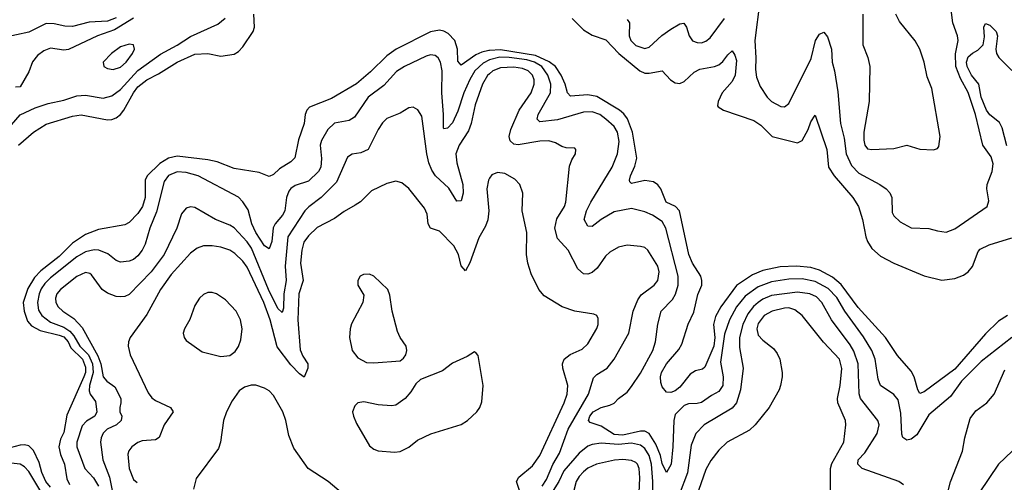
# Model space of a CAD drawing. Header units: inches. Extents: x 1245430 to 1420861, y 606325 to 671315.
# Tile 180 of 256: x 1367849 to 1372356, y 622207 to 624325. Entities that reach past the tile are written whole.
import ezdxf

# ---------------------------------------------------------------- set-up
doc = ezdxf.new("R2010")
doc.units = ezdxf.units.IN
doc.header["$MEASUREMENT"] = 0
doc.layers.add('B3662', color=7, linetype='Continuous')
doc.layers.add('B3672', color=7, linetype='Continuous')

msp = doc.modelspace()

# ---------------------------------------------------------------- linework, layer by layer
at = {"layer": 'B3662', "color": 5}
for points, elevation in [([(1367730, 623752.1), (1367850, 623889.1), (1367919.5, 623920.5), (1367978.4, 623941.6), (1368050, 623956.9), (1368110, 623976.6), (1368150, 623978.8), (1368230, 623965.6), (1368270, 623976.1), (1368310, 624005.4), (1368390, 624092), (1368493, 624167), (1368570, 624207.8), (1368630, 624247.5), (1368755.4, 624304.6), (1368789.1, 624330.9)], 740), ([(1368290, 624332.5), (1368250, 624318.2), (1368167.2, 624312.8), (1368090, 624293.5), (1368055.1, 624295.1), (1368006.1, 624306.1), (1367970, 624306.7), (1367890, 624267.8), (1367777.2, 624242.8)], 720), ([(1368370, 624331.3), (1368281.9, 624278.1), (1368204.7, 624250), (1368071.4, 624188.6), (1368050, 624185.3), (1367990, 624194.7), (1367958.6, 624181.4), (1367930, 624160.3), (1367907.9, 624132.1), (1367890, 624086), (1367850, 624018), (1367830, 624015.1)], 740), ([(1367843.2, 623750), (1367912.2, 623810), (1367970, 623846.4), (1368090, 623883), (1368130, 623889.7), (1368250, 623865.8), (1368270, 623867.2), (1368290, 623875.7), (1368310, 623890.8), (1368325, 623910), (1368369.6, 623990), (1368390, 624017.2), (1368430, 624048.7), (1368483.8, 624076.2), (1368569.7, 624130.3), (1368650, 624166.2), (1368710, 624170.1), (1368770, 624158.4), (1368830, 624166.8), (1368850, 624178.6), (1368870, 624199.8), (1368917.7, 624270), (1368923.1, 624290), (1368921.2, 624350)], 720), ([(1370000, 624184.1), (1369996.1, 624183.9), (1369963.6, 624176.4), (1369936.5, 624163.5), (1369870, 624115.8), (1369854.4, 624134.4), (1369853.4, 624190), (1369841.2, 624230), (1369810, 624261.9), (1369790, 624272.6), (1369770, 624276.6), (1369728.9, 624268.9), (1369571.6, 624190), (1369530, 624158.7), (1369454.4, 624085.6), (1369390, 624031.3), (1369275.6, 623964.4), (1369175.7, 623924.3), (1369162.6, 623910), (1369155.2, 623890), (1369150.8, 623850), (1369125.3, 623774.7), (1369108.3, 623691.7), (1369090, 623673.5), (1369038.5, 623641.5), (1369010, 623615.3), (1368990, 623606.9), (1368945.2, 623625.2), (1368830, 623642.8), (1368753.2, 623673.2), (1368710, 623682.7), (1368570, 623699.3), (1368530, 623690.3), (1368490, 623665.9), (1368431.6, 623610), (1368423.6, 623590), (1368423.3, 623510), (1368410.8, 623470), (1368390, 623437), (1368350, 623396.1), (1368330, 623386.1), (1368210, 623364.1), (1368150, 623340.6), (1368090, 623301.6), (1368030, 623241.3), (1367945.7, 623174.3), (1367915.9, 623144.1), (1367886.2, 623093.8), (1367864.6, 623030), (1367868.6, 622990), (1367885, 622945), (1367903.3, 622923.3), (1367942.3, 622902.3), (1368030, 622881.1), (1368050, 622872.2), (1368069.7, 622850), (1368083.1, 622823.1), (1368136.1, 622770), (1368150, 622733.8), (1368150, 622710), (1368142.4, 622690), (1368065, 622515), (1368050, 622434.5), (1368035.1, 622404.9), (1368027, 622370), (1368034.9, 622334.9), (1368053.8, 622290), (1368063.6, 622223.6), (1368076.5, 622196.5)], 720), ([(1370000, 624141.5), (1369998.8, 624141.2), (1369970, 624125.9), (1369932.8, 624090), (1369909, 624051), (1369881.2, 623990), (1369854.3, 623905.7), (1369830, 623852.7), (1369807.2, 623827.3), (1369790, 623825.1), (1369788.9, 623828.9), (1369789.2, 623890.8), (1369781.7, 623990), (1369783.4, 624090), (1369775.3, 624130), (1369764.4, 624150), (1369750, 624161.3), (1369730, 624163.6), (1369710, 624157.9), (1369610, 624110.5), (1369573, 624087), (1369515.9, 624024.1), (1369444.6, 623970), (1369381.9, 623878.1), (1369356.2, 623863.8), (1369290, 623850.5), (1369258.7, 623821.3), (1369230, 623771), (1369224.2, 623750), (1369229.6, 623689.6), (1369227.8, 623650), (1369217.2, 623630), (1369170, 623586.1), (1369110, 623565.6), (1369090, 623552.4), (1369080.8, 623539.2), (1369069.7, 623510), (1369061.8, 623450), (1369052.4, 623430), (1369017.9, 623390), (1369008.8, 623371.2), (1369002.7, 623310), (1368990, 623276.4), (1368970, 623289.8), (1368929.6, 623350), (1368911.7, 623390), (1368894.6, 623454.6), (1368870.6, 623490.6), (1368850, 623512), (1368665.4, 623610), (1368610, 623625.3), (1368570, 623628.4), (1368530, 623611.5), (1368510, 623584.2), (1368474.5, 623445.5), (1368443.8, 623370), (1368423.3, 623296.7), (1368410, 623269.8), (1368390, 623243.7), (1368370, 623227.5), (1368350, 623219.4), (1368310, 623214.8), (1368290, 623222.2), (1368252.5, 623252.5), (1368211.3, 623270), (1368190, 623271.2), (1368150, 623261.6), (1368110, 623238.5), (1367990, 623143.6), (1367963.4, 623116.6), (1367947.3, 623092.7), (1367937.9, 623070), (1367930.4, 623030), (1367935.4, 622995.4), (1367950, 622970.1), (1367990, 622939.7), (1368050, 622917.6), (1368078.3, 622898.3), (1368096.7, 622876.7), (1368123.9, 622830), (1368162.9, 622790), (1368182.6, 622750), (1368185.5, 622710), (1368168.6, 622650), (1368166.3, 622626.3), (1368170.7, 622610.7), (1368196.3, 622576.3), (1368202.3, 622530), (1368192.2, 622510), (1368153.9, 622486.1), (1368134.6, 622465.4), (1368110, 622391.2), (1368110.1, 622370.1), (1368146.4, 622270), (1368186.9, 622226.9), (1368209.4, 622189.4)], 740), ([(1370000, 624077.3), (1369990, 624068.7), (1369967.1, 624030), (1369934.3, 623934.3), (1369915.8, 623850), (1369903.9, 623816.1), (1369860.9, 623750), (1369845.5, 623710), (1369850.1, 623670), (1369877.2, 623570), (1369879.2, 623530), (1369870, 623495.6), (1369850, 623494.3), (1369813.6, 623553.6), (1369751.7, 623610), (1369735.3, 623635.3), (1369720.9, 623670), (1369712, 623710), (1369690, 623882.7), (1369671.7, 623911.7), (1369650, 623924), (1369630, 623921), (1369590, 623896.5), (1369530, 623871.7), (1369510, 623852), (1369490, 623822.3), (1369443.2, 623730), (1369410, 623714.5), (1369370, 623708.6), (1369350, 623694.7), (1369298.8, 623581.2), (1369228.6, 623510), (1369171.5, 623468.5), (1369153.3, 623450), (1369076.7, 623330), (1369063.3, 623196.7), (1369068.2, 623130), (1369058.5, 623070), (1369055.6, 623004.4), (1369050, 622984.7), (1369030, 623002.2), (1368987.9, 623090), (1368910, 623278.8), (1368890, 623308.2), (1368830, 623371.5), (1368810, 623384.2), (1368744.2, 623410), (1368650, 623465.1), (1368630, 623468.5), (1368610, 623461.1), (1368590, 623436.2), (1368567.5, 623370), (1368510, 623249.1), (1368451.2, 623170), (1368350, 623066.1), (1368330, 623057.4), (1368310, 623055.4), (1368290, 623058.1), (1368250, 623073.4), (1368226.6, 623090), (1368177.1, 623157.1), (1368170, 623163.5), (1368150, 623167.1), (1368110, 623148.6), (1368035, 623090), (1368019.2, 623070), (1368012.6, 623050), (1368014.4, 623030), (1368025, 623010), (1368046.3, 622990), (1368096.5, 622956.5), (1368134.9, 622914.9), (1368206.1, 622786), (1368220.7, 622750), (1368230.8, 622690), (1368247.3, 622670), (1368283.5, 622643.5), (1368312.1, 622590), (1368312.3, 622570), (1368306.3, 622550), (1368307, 622530), (1368315.4, 622510), (1368312.8, 622490), (1368291.1, 622470), (1368248.5, 622450), (1368230, 622432.2), (1368220.8, 622410), (1368218.9, 622390), (1368229.6, 622310), (1368259, 622230), (1368271.6, 622170)], 760), ([(1370000, 623598.8), (1369994.2, 623590), (1369987.9, 623550), (1369996.1, 623450), (1369991.4, 623408.6), (1369980.3, 623379.7), (1369950, 623326.2), (1369910, 623211.1), (1369890, 623174.5), (1369870, 623197.2), (1369857.9, 623250), (1369836.5, 623290), (1369770, 623356), (1369729.7, 623370), (1369717.8, 623390), (1369713.9, 623433.9), (1369701.2, 623461.2), (1369630, 623552.4), (1369597.7, 623577.7), (1369570, 623585.1), (1369530, 623574.4), (1369458.5, 623541.5), (1369408.4, 623491.6), (1369385.1, 623474.9), (1369334, 623446), (1369290, 623414.5), (1369210, 623373.3), (1369170, 623335.2), (1369150, 623306.4), (1369139.9, 623270), (1369134.8, 623210), (1369145.6, 623130), (1369126.8, 623070), (1369122.1, 622950), (1369132.9, 622812.9), (1369144.4, 622784.4), (1369168.1, 622750), (1369167.5, 622730), (1369151.6, 622688.4), (1369130, 622703.7), (1369090, 622744.6), (1369027.2, 622827.2), (1368995, 622950), (1368966.1, 623030), (1368890, 623192.3), (1368870, 623219.3), (1368834.2, 623254.2), (1368810, 623269.5), (1368770, 623283.8), (1368730, 623289.9), (1368690, 623288.8), (1368661.2, 623278.8), (1368630, 623255.6), (1368542.2, 623157.8), (1368492.6, 623090), (1368430, 622975.1), (1368354.9, 622870), (1368347.4, 622850), (1368345.3, 622830), (1368354.7, 622790), (1368436.3, 622616.3), (1368453.6, 622593.6), (1368470, 622580.8), (1368538.7, 622550), (1368551, 622530), (1368510.2, 622470), (1368487.4, 622412.6), (1368470, 622400.7), (1368410, 622396.3), (1368390, 622388.9), (1368361.5, 622370), (1368348.3, 622351.7), (1368344.3, 622335.7), (1368350.1, 622270), (1368370, 622219.1), (1368386.7, 622206.7)], 780), ([(1369350, 622136.4), (1369260.5, 622210), (1369169.6, 622270), (1369103.1, 622363.1), (1369080.9, 622420.9), (1369066.6, 622490), (1369053.4, 622530), (1369010, 622604.2), (1368990, 622625.8), (1368970, 622638.2), (1368930, 622651.8), (1368908.3, 622651.7), (1368877.7, 622642.3), (1368853.7, 622626.4), (1368820.5, 622579.5), (1368794.7, 622530), (1368781.2, 622490), (1368767.8, 622390), (1368758.6, 622361.4), (1368656, 622224), (1368643.7, 622176.3)], 820), ([(1367990, 622184.7), (1367968.4, 622210), (1367950, 622252.6), (1367937.8, 622297.8), (1367912.1, 622352.1), (1367890, 622373.3), (1367870, 622378.7), (1367850, 622377.4), (1367781.3, 622358.7)], 720), ([(1367945.6, 622165.6), (1367890, 622255.8), (1367870, 622277.1), (1367850, 622289.4), (1367810, 622295)], 740)]:
    msp.add_lwpolyline(points, dxfattribs=dict(at, elevation=elevation))
for points, elevation in [([(1368350, 624212.9), (1368310, 624200.2), (1368268.2, 624170), (1368230.3, 624130), (1368234.4, 624110), (1368250, 624101.3), (1368277.2, 624097.2), (1368310, 624107.1), (1368335.3, 624130), (1368364.6, 624170), (1368373.8, 624190), (1368369.7, 624209.7)], 760), ([(1369450, 623159.6), (1369422, 623158), (1369407.3, 623150), (1369396.3, 623130), (1369397.1, 623110), (1369423.9, 623063.9), (1369420.2, 623030), (1369367.5, 622932.5), (1369361.1, 622910), (1369358.9, 622870), (1369370.2, 622810), (1369397.1, 622777.1), (1369436.1, 622756.1), (1369470, 622753.5), (1369590, 622763.7), (1369605.5, 622774.5), (1369616.4, 622790), (1369620.4, 622810), (1369618, 622830), (1369589.8, 622869.8), (1369578, 622898), (1369553.2, 622990), (1369543.5, 623063.5), (1369534, 623090), (1369469.2, 623150)], 820), ([(1368730, 623075.8), (1368710, 623075.6), (1368690, 623067.1), (1368671.2, 623050), (1368650, 623016.9), (1368627.7, 622952.3), (1368602.5, 622910), (1368597.3, 622890), (1368600.9, 622870), (1368610, 622856.1), (1368684.2, 622804.2), (1368770, 622783.5), (1368810, 622786.9), (1368834.6, 622805.4), (1368850, 622828.8), (1368861.4, 622858.6), (1368867.8, 622910), (1368858.9, 622950), (1368840.2, 622990), (1368790, 623042.9), (1368750, 623069.8)], 820), ([(1369930, 622803.7), (1369897.4, 622782.6), (1369830, 622752.9), (1369783.5, 622716.5), (1369683, 622677), (1369662.3, 622657.7), (1369639.3, 622620.7), (1369613, 622590), (1369570, 622559.6), (1369550, 622556.9), (1369490, 622561), (1369424.7, 622575.3), (1369397.3, 622570), (1369382.4, 622557.6), (1369371.8, 622530), (1369376, 622510), (1369390, 622476.3), (1369450, 622374.4), (1369470, 622358.9), (1369490, 622351.7), (1369564.2, 622344.2), (1369590, 622347.6), (1369630, 622368.4), (1369670, 622399.3), (1369731.2, 622428.8), (1369870, 622472), (1369898.4, 622490), (1369942, 622530), (1369955.1, 622550), (1369964.2, 622575.8), (1369970.8, 622650), (1369947.2, 622787.2), (1369938.3, 622798.3)], 820)]:
    msp.add_lwpolyline(points, close=True, dxfattribs=dict(at, elevation=elevation))
at = {"layer": 'B3672', "color": 5}
for points, elevation in [([(1371237.7, 624410), (1371214.4, 624230), (1371219.2, 624150), (1371216.8, 624096.8), (1371222, 624062), (1371238.7, 624018.7), (1371270.1, 623970.1), (1371290.1, 623950.1), (1371333.5, 623926.5), (1371350, 623925.2), (1371370, 623941.3), (1371472.5, 624147.5), (1371492.2, 624230), (1371510, 624257.8), (1371530, 624267.4), (1371546.4, 624246.4), (1371564.4, 624190), (1371567.8, 624130), (1371579, 624090), (1371594.3, 623994.3), (1371606.2, 623850), (1371622.6, 623782.6), (1371632.6, 623710), (1371656.6, 623656.6), (1371690, 623622.1), (1371786.5, 623570), (1371814.9, 623550), (1371831.4, 623531.4), (1371842, 623510), (1371842.6, 623442.6), (1371850, 623426), (1371879, 623399), (1371930, 623371.7), (1372010, 623369.2), (1372050, 623357.6), (1372090, 623352.7), (1372130, 623366.5), (1372278.3, 623470), (1372285.3, 623494.7), (1372276.5, 623550), (1372278, 623570), (1372300.7, 623630), (1372305.1, 623665.1), (1372296.3, 623696.3), (1372258.4, 623750), (1372225, 623890), (1372190, 623991), (1372155.3, 624055.3), (1372134.4, 624110), (1372132.3, 624167.7), (1372145.1, 624230), (1372142.6, 624250), (1372120.7, 624310), (1372113.3, 624370)], 740), ([(1370377.5, 624330), (1370430, 624278.5), (1370470, 624253.6), (1370532.3, 624232.3), (1370591.5, 624170), (1370686.9, 624090), (1370710, 624080.3), (1370730, 624079.2), (1370790, 624091.1), (1370828.7, 624048.7), (1370850, 624035.6), (1370870, 624032.9), (1370890, 624041.8), (1370936, 624084), (1370961.8, 624098.2), (1371030, 624110.1), (1371050, 624118.6), (1371067.5, 624132.5), (1371090, 624163.7), (1371110, 624181.6), (1371122.4, 624162.4), (1371130, 624138), (1371123.3, 624070), (1371110, 624041), (1371064.4, 623990), (1371045.5, 623950), (1371042.4, 623930), (1371045.7, 623925.7), (1371070.7, 623910), (1371210, 623863.1), (1371241.9, 623841.9), (1371294, 623790), (1371410, 623760.6), (1371430, 623771.4), (1371457.6, 623822.4), (1371470, 623857.1), (1371490, 623888), (1371544.4, 623730), (1371551.8, 623650), (1371577, 623610), (1371662.3, 623510), (1371689.4, 623470), (1371707.3, 623410), (1371722.4, 623330), (1371730, 623308.9), (1371750, 623277.6), (1371790, 623242.3), (1371850, 623210.2), (1371990, 623151.8), (1372070, 623132.5), (1372130, 623139.2), (1372170, 623155.8), (1372190, 623170.1), (1372210, 623195.4), (1372236.7, 623263.3), (1372245.5, 623274.5), (1372286.4, 623293.6), (1372390, 623326.5)], 720), ([(1370630, 624325.5), (1370640.2, 624310), (1370639.3, 624250), (1370646.6, 624230), (1370670, 624206.3), (1370710, 624192.6), (1370730, 624198.5), (1370788.1, 624251.9), (1370830, 624282), (1370870, 624305.4), (1370888.7, 624308.7), (1370901.2, 624290), (1370913.5, 624250), (1370928.4, 624228.4), (1370950, 624219.8), (1370970, 624219.4), (1370990, 624225.7), (1371010, 624241.5), (1371075.5, 624330)], 740), ([(1371708.4, 624350), (1371708.9, 624210), (1371732.1, 624152.1), (1371740.6, 624110), (1371738, 623950), (1371712.8, 623810), (1371712.4, 623772.4), (1371717.1, 623750), (1371730, 623734), (1371750, 623730.2), (1371850, 623734.9), (1371910, 623750.4), (1371970, 623732.2), (1372031.8, 623728.2), (1372050, 623734.8), (1372055.8, 623744.2), (1372062.6, 623790), (1372023.7, 624010), (1372003.3, 624063.3), (1371989.9, 624130), (1371969.2, 624190), (1371947.9, 624227.9), (1371876.9, 624316.9), (1371859.7, 624350)], 760), ([(1372367.1, 623747.1), (1372346.1, 623830), (1372334.7, 623854.7), (1372290, 623888.9), (1372275.4, 623910), (1372250.2, 623970), (1372239.3, 624030), (1372206.2, 624070), (1372185.7, 624110), (1372183.5, 624130), (1372190, 624154.3), (1372210, 624171.9), (1372235.2, 624184.8), (1372259.5, 624210), (1372266, 624246), (1372262.6, 624290), (1372270, 624307.3), (1372290, 624299.6), (1372319, 624270), (1372324.6, 624250), (1372316.8, 624190), (1372320.6, 624170), (1372331.3, 624151.3), (1372390, 624092.7)], 720), ([(1372370.1, 622969.9), (1372330, 622944.5), (1372270, 622886.7), (1372130, 622725.1), (1371990, 622620.7), (1371970, 622614), (1371959.8, 622630), (1371943.2, 622690), (1371930, 622716.2), (1371867.3, 622787.3), (1371812.4, 622870), (1371687.5, 623007.5), (1371610, 623112.4), (1371570, 623146.2), (1371510, 623178.6), (1371470, 623190.2), (1371404.3, 623195.7), (1371330, 623192.9), (1371250, 623177), (1371203, 623157), (1371130, 623108.6), (1371058.1, 623010), (1371033.8, 622966.2), (1371024.9, 622930), (1371031.2, 622870), (1371025.9, 622830), (1370985.3, 622734.7), (1370975.1, 622724.9), (1370942.8, 622717.2), (1370917.8, 622702.2), (1370870, 622641.8), (1370850, 622625.5), (1370830, 622617.4), (1370810, 622619.3), (1370790, 622644), (1370783.3, 622663.3), (1370781.8, 622690), (1370786.9, 622710), (1370809.2, 622750), (1370865.5, 622814.5), (1370880, 622840), (1370909, 622931), (1370934.6, 622985.4), (1370953.4, 623066.6), (1370970.8, 623110), (1370972, 623130), (1370966.7, 623150), (1370929.4, 623210), (1370911.3, 623250), (1370868.6, 623450), (1370850.2, 623470.2), (1370808.4, 623490), (1370783.9, 623550), (1370770, 623568.1), (1370750, 623582.1), (1370710, 623588), (1370650, 623574.3), (1370642.2, 623582.2), (1370639.8, 623590), (1370645.2, 623610), (1370665.2, 623654.8), (1370674.6, 623690), (1370653.4, 623810), (1370630.4, 623870.4), (1370613.8, 623893.8), (1370594.8, 623910), (1370490, 623973.5), (1370450, 623980.6), (1370370, 623973.8), (1370356.5, 623990), (1370346.1, 624030), (1370328.1, 624070), (1370301.2, 624110), (1370272.3, 624132.3), (1370210, 624160.2), (1370050, 624186.6), (1370000, 624184.1)], 720), ([(1372390.4, 622870), (1372250, 622759.9), (1372160.8, 622670), (1372110, 622599.5), (1372010, 622516.5), (1371955.6, 622424.4), (1371930, 622404.9), (1371910, 622399.8), (1371891.9, 622411.9), (1371886.7, 622426.7), (1371882.7, 622522.7), (1371870, 622583.9), (1371850, 622608.3), (1371789.9, 622649.9), (1371778.9, 622678.9), (1371765.6, 622770), (1371749, 622810), (1371712.3, 622872.3), (1371625.9, 622990), (1371590, 623053.5), (1371550, 623094.8), (1371490, 623126), (1371430, 623138.3), (1371370, 623136.2), (1371290, 623124.6), (1371230, 623101), (1371170, 623059.1), (1371129.7, 623010), (1371098.1, 622950), (1371075.5, 622884.5), (1371057.5, 622757.5), (1371069.7, 622690), (1371066.8, 622650), (1371050, 622623.1), (1371015.1, 622604.9), (1370970, 622572.5), (1370950, 622567.5), (1370910, 622566.7), (1370890, 622558.5), (1370850, 622517.1), (1370843.1, 622490), (1370839.3, 622370), (1370830.5, 622290), (1370810, 622252.4), (1370790, 622292.8), (1370781.9, 622330), (1370761.4, 622381.4), (1370730, 622430.7), (1370710, 622440.4), (1370690, 622440.5), (1370610, 622423.1), (1370570, 622425.3), (1370510, 622463.7), (1370460.7, 622480.7), (1370452, 622490), (1370459.4, 622510), (1370473.7, 622530), (1370510, 622550.1), (1370550, 622559.5), (1370570.4, 622569.6), (1370590, 622590.2), (1370630, 622619.2), (1370650, 622645.2), (1370690, 622707.1), (1370746.7, 622810), (1370759.6, 622850), (1370769.9, 622930.1), (1370785.7, 622990), (1370836.8, 623043.2), (1370851.4, 623068.6), (1370862.4, 623110), (1370862.8, 623150), (1370806.4, 623370), (1370790, 623400.3), (1370746.2, 623430), (1370710, 623445.5), (1370650, 623459.9), (1370570, 623445.3), (1370511, 623410), (1370470, 623378), (1370450, 623379.1), (1370432.8, 623410), (1370443.1, 623450), (1370462.6, 623490), (1370560.8, 623650), (1370585.6, 623710), (1370592.6, 623767.4), (1370585.3, 623810), (1370570, 623835.2), (1370531.9, 623870), (1370503.7, 623890), (1370470, 623903.2), (1370430, 623901.8), (1370310, 623866.2), (1370230, 623857.3), (1370218.3, 623870), (1370222.2, 623890), (1370278.4, 623990), (1370279.6, 624030), (1370267.1, 624070), (1370239.2, 624110), (1370205.9, 624130), (1370170, 624140.9), (1370088.7, 624151.3), (1370046.8, 624153.2), (1370000, 624141.5)], 740), ([(1370240.3, 622190), (1370260.2, 622219.8), (1370290, 622287.8), (1370319.8, 622340.2), (1370360.1, 622450), (1370452.6, 622610), (1370474.8, 622685.2), (1370490, 622700.6), (1370538.4, 622730), (1370569.9, 622770.1), (1370637, 622890), (1370656.3, 622990), (1370677.7, 623042.3), (1370694.2, 623065.8), (1370752.9, 623110), (1370769.8, 623130), (1370775.8, 623170), (1370770, 623196.9), (1370724.7, 623270), (1370710, 623281.8), (1370690, 623287), (1370630, 623292.8), (1370590, 623283.1), (1370550, 623261), (1370530, 623242.3), (1370492.8, 623187.2), (1370470, 623167.6), (1370450, 623159.9), (1370430, 623161), (1370403.5, 623183.5), (1370358.8, 623270), (1370310, 623322.6), (1370298.8, 623370), (1370307, 623413), (1370342.5, 623470), (1370348.9, 623490), (1370366, 623654), (1370376.6, 623683.4), (1370393.3, 623710), (1370395.1, 623730), (1370390, 623737.2), (1370350, 623738.4), (1370330, 623744.2), (1370301.1, 623761.1), (1370270.4, 623770.4), (1370230, 623769.3), (1370130, 623751.1), (1370110, 623754.8), (1370094.2, 623770), (1370089.1, 623790), (1370097.7, 623822.3), (1370135.2, 623910), (1370189.4, 623990), (1370204.1, 624030), (1370204.3, 624050), (1370196.7, 624070), (1370176.1, 624090), (1370150, 624101.1), (1370110, 624107.3), (1370050, 624104.3), (1370014.6, 624090), (1370000, 624077.3)], 760), ([(1370136.1, 622170), (1370122.6, 622210), (1370133.1, 622230), (1370196.9, 622283.1), (1370229.9, 622330), (1370341.7, 622570), (1370354.5, 622610), (1370357.4, 622650), (1370335, 622730), (1370334, 622750), (1370341.5, 622770), (1370368.4, 622791.6), (1370423.5, 622816.5), (1370450, 622841.1), (1370490, 622910.7), (1370497.2, 622930), (1370497.5, 622957.5), (1370490.9, 622970.9), (1370476.4, 622976.4), (1370390, 622989.8), (1370332, 623010), (1370250, 623060.9), (1370225.4, 623090), (1370190, 623161.3), (1370174.9, 623210), (1370169.1, 623250), (1370169.8, 623349.8), (1370148.9, 623450), (1370152.7, 623530), (1370138.3, 623570), (1370115.2, 623595.2), (1370070, 623619.8), (1370035.3, 623624.7), (1370010, 623614), (1370000, 623598.8)], 780), ([(1371895.3, 622195.3), (1371872.7, 622210), (1371705.6, 622270), (1371685.3, 622290), (1371686.4, 622310), (1371718.3, 622341.7), (1371774.6, 622430), (1371783.5, 622470), (1371776.4, 622490), (1371697.7, 622590), (1371691.8, 622611.8), (1371687.4, 622750), (1371667.3, 622807.3), (1371650, 622836.7), (1371564.7, 622950), (1371520.1, 623030), (1371496.1, 623056.1), (1371466.3, 623070), (1371410, 623077.1), (1371290, 623061.5), (1371250, 623044.9), (1371229.2, 623030.8), (1371208.4, 623011.6), (1371182.5, 622977.5), (1371158.9, 622930), (1371144.3, 622870), (1371144.2, 622824.2), (1371161.3, 622730), (1371148.9, 622630), (1371130.8, 622570), (1371110, 622545.7), (1370982.8, 622470), (1370944.4, 622430), (1370922.6, 622377.4), (1370905.3, 622250), (1370868, 622150)], 760), ([(1371560.8, 622170), (1371560.4, 622270), (1371567.2, 622292.8), (1371620.9, 622390), (1371631.4, 622470), (1371629, 622490), (1371593.5, 622570), (1371592.7, 622590), (1371604.9, 622650), (1371611.6, 622728.4), (1371601, 622770), (1371528.2, 622848.2), (1371430.4, 622970.4), (1371397.1, 622997.1), (1371370, 623005), (1371350, 623004.4), (1371292.9, 622990), (1371256.5, 622970), (1371230, 622934.5), (1371223.5, 622910), (1371230, 622880.3), (1371250, 622858.3), (1371298.9, 622818.9), (1371316.2, 622796.2), (1371328, 622770), (1371339, 622710), (1371339.6, 622690), (1371331.7, 622650), (1371325.3, 622630), (1371279.6, 622550), (1371216.2, 622470), (1371190, 622445.8), (1371086.7, 622390), (1371050, 622354.2), (1371013.3, 622306.7), (1370990, 622265.4), (1370956.4, 622170)], 780), ([(1372064.1, 622030), (1372109.8, 622209.8), (1372165.3, 622350), (1372176, 622410), (1372200.3, 622499.7), (1372225.7, 622534.3), (1372275.9, 622570), (1372309.2, 622610), (1372358.5, 622721.5)], 740), ([(1370746.8, 622050), (1370747.8, 622210), (1370741.2, 622290), (1370730.7, 622330), (1370710, 622361.4), (1370690, 622376.8), (1370650, 622385.7), (1370590, 622380), (1370510, 622385.4), (1370470, 622380.1), (1370450, 622372.7), (1370410, 622341), (1370340.4, 622259.6), (1370317, 622210), (1370290.1, 622170)], 760), ([(1372391.9, 622350), (1372330.1, 622290), (1372241.7, 622158.3)], 740), ([(1370681.3, 622090), (1370687.1, 622227.1), (1370684.4, 622270), (1370676.6, 622290), (1370670, 622298), (1370650, 622307.4), (1370610, 622311.2), (1370571.6, 622308.4), (1370488.9, 622290), (1370450, 622271), (1370430, 622255.2), (1370410, 622233.8), (1370396.4, 622210), (1370385.9, 622170)], 780)]:
    msp.add_lwpolyline(points, dxfattribs=dict(at, elevation=elevation))

doc.saveas('drawing.dxf')
